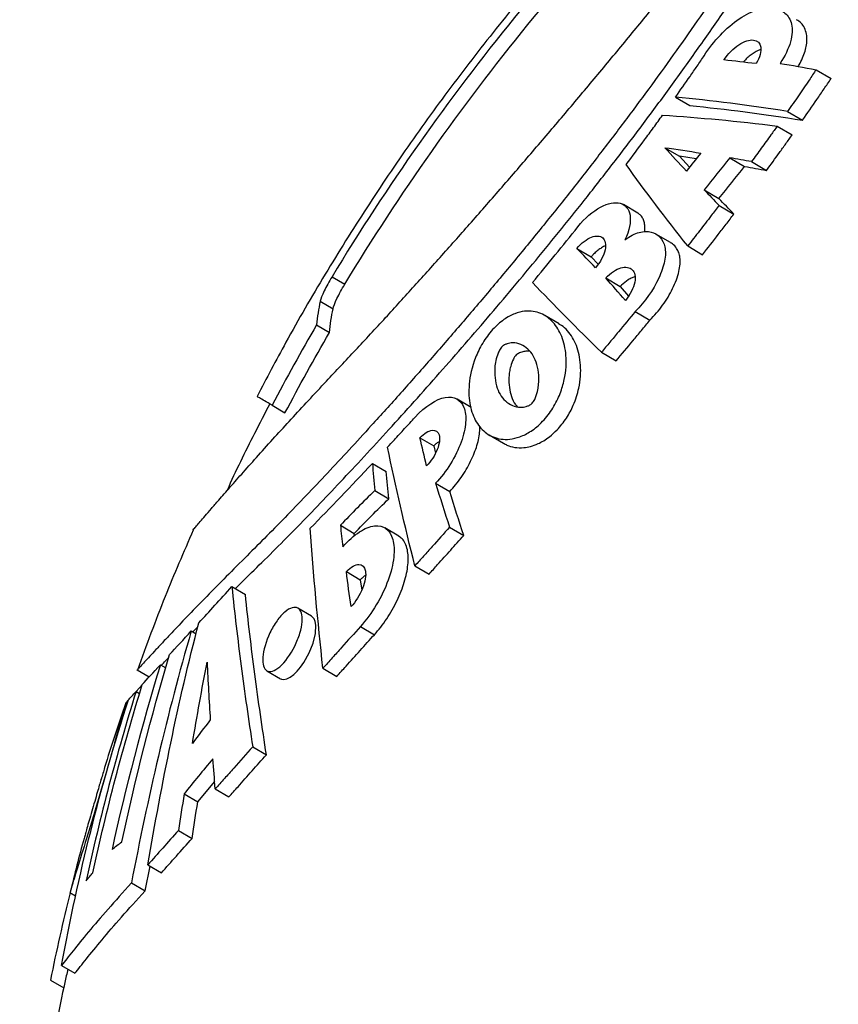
# Model space of a CAD drawing. Header units: millimetres. Extents: x 10 to 412, y 8 to 584.
# Tile 36 of 83: x 152 to 163, y 467 to 480. Entities that reach past the tile are written whole.
import ezdxf

# ---------------------------------------------------------------- set-up
doc = ezdxf.new("R2010")
doc.units = ezdxf.units.MM
doc.layers.add('DETAIL', color=3, linetype='Continuous')
doc.layers.add('OUTLINE', color=7, linetype='Continuous', lineweight=25)

msp = doc.modelspace()

# ---------------------------------------------------------------- linework, layer by layer
at = {"layer": 'DETAIL'}
for p, q in [((156.05683, 476.73458), (156.23065, 476.63239)), ((155.89625, 476.4018), (156.07051, 476.29936)), ((156.44307, 471.98835), (156.63291, 471.87675)), ((153.2565, 470.94987), (153.27783, 470.93733))]:
    msp.add_line(p, q, dxfattribs=at)
at = {"layer": 'OUTLINE'}
for p, q in [((162.62819, 479.54436), (162.83106, 479.42509)), ((160.71919, 479.17309), (160.91437, 479.05835)), ((162.2401, 478.97835), (162.44287, 478.85915)), ((162.10028, 478.77977), (162.30296, 478.66061)), ((160.57488, 478.48569), (160.77134, 478.37019)), ((160.77134, 478.37019), (160.90964, 478.22065)), ((161.00084, 478.3355), (160.77134, 478.37019)), ((161.45622, 478.34819), (161.65706, 478.23012)), ((161.75189, 478.29614), (161.95425, 478.17717)), ((161.10802, 477.91329), (161.30836, 477.79552)), ((160.20765, 477.59781), (160.01194, 477.71287)), ((161.30974, 477.70308), (161.51152, 477.58446)), ((160.65178, 477.19737), (160.45311, 477.31416)), ((159.37966, 477.11833), (159.57414, 477.004)), ((160.88481, 477.15209), (161.08589, 477.03388)), ((159.57414, 477.004), (159.67009, 476.90565)), ((159.77183, 476.71844), (159.96883, 476.60263)), ((159.96883, 476.60263), (160.08318, 476.47246)), ((160.17265, 476.26312), (160.37227, 476.14576)), ((159.13777, 476.09467), (158.94323, 476.20904)), ((155.84721, 476.08107), (156.02315, 475.97763)), ((159.71323, 475.70846), (159.91178, 475.59172)), ((157.94771, 474.96085), (157.75636, 475.07333)), ((155.24259, 474.98973), (155.41846, 474.88633)), ((157.24945, 474.54954), (157.43959, 474.43776)), ((158.18922, 474.58771), (158.38279, 474.47391)), ((157.43959, 474.43776), (157.46272, 474.34135)), ((156.60514, 474.20125), (156.7933, 474.09063)), ((157.46262, 473.93273), (157.65436, 473.82001)), ((156.6381, 473.83271), (156.82684, 473.72175)), ((156.17062, 473.36144), (156.35821, 473.25116)), ((156.96247, 473.21555), (156.77277, 473.32707)), ((157.65224, 473.33684), (157.84535, 473.22331)), ((156.36175, 473.22001), (156.35821, 473.25116)), ((157.18176, 472.81078), (157.37358, 472.69801)), ((156.252, 472.73206), (156.44053, 472.62122)), ((154.6984, 472.53006), (154.88168, 472.42231)), ((156.44053, 472.62122), (156.4594, 472.47981)), ((155.78061, 472.12665), (155.59385, 472.23645)), ((154.16985, 471.91331), (154.23586, 471.98209)), ((154.14698, 471.92675), (154.2126, 471.88818)), ((153.72736, 471.46853), (153.80083, 471.42533)), ((153.41341, 471.3977), (153.5757, 471.30229)), ((155.17361, 471.38652), (155.35981, 471.27705)), ((155.93325, 471.42094), (156.12178, 471.31011)), ((153.48164, 471.1975), (153.39912, 471.10685)), ((153.39844, 471.10725), (153.44576, 471.07943)), ((154.98028, 470.35546), (155.16663, 470.24591)), ((152.92408, 469.91671), (152.92613, 469.92594)), ((154.23441, 469.6066), (154.46432, 469.88632)), ((154.04987, 469.71509), (154.23441, 469.6066)), ((154.4722, 469.7836), (154.6576, 469.67461)), ((153.97341, 469.22093), (154.15812, 469.11234)), ((153.51899, 468.39879), (153.58649, 468.73594)), ((153.55685, 468.75336), (153.74123, 468.64497)), ((153.33469, 468.50714), (153.51899, 468.39879)), ((152.50053, 468.3759), (152.57678, 468.33107)), ((152.38607, 467.38827), (152.56837, 467.28109)), ((152.23463, 467.18913), (152.41695, 467.08195))]:
    msp.add_line(p, q, dxfattribs=at)
at = {"layer": 'OUTLINE', "flags": 128}
msp.add_lwpolyline([(155.36069, 471.27855), (155.36983, 471.27216), (155.4049, 471.26647), (155.44559, 471.27539), (155.49106, 471.29876), (155.53742, 471.33423), (155.58553, 471.38177), (155.63025, 471.43569), (155.67367, 471.49746), (155.74657, 471.62804), (155.8003, 471.76192), (155.83202, 471.89095), (155.83786, 472.00573), (155.82942, 472.05452), (155.81343, 472.09289), (155.78061, 472.12665), (155.78061, 472.12665)], dxfattribs=at)
at = {"layer": 'OUTLINE'}
for points, knots in [([(161.39834, 483.44035), (161.13855, 483.19649), (160.60725, 482.69778), (159.84563, 481.91107), (159.10763, 481.09568), (158.40874, 480.26526), (157.74601, 479.41895), (157.11797, 478.55513), (156.52228, 477.67284), (155.95878, 476.76984), (155.46182, 475.91607), (155.16828, 475.35504), (155.03955, 475.10899)], [0, 0, 0, 0, 0.10146817, 0.20751136, 0.31173996, 0.4146395, 0.51656076, 0.61781726, 0.71874797, 0.8196831, 0.9209205, 1, 1, 1, 1]), ([(161.47493, 483.39458), (160.41728, 482.41088), (159.4385, 481.36277), (157.63142, 479.14363), (156.80468, 477.97132), (156.05683, 476.73458)], [0, 0, 0, 0, 0.5, 0.5, 1, 1, 1, 1]), ([(156.23065, 476.63239), (156.60255, 477.24721), (156.9957, 477.84846), (157.82443, 479.02383), (158.26117, 479.59887), (159.6242, 481.26859), (160.60408, 482.31311), (161.6561, 483.28807)], [0, 0, 0, 0, 0.25, 0.25, 0.5, 0.5, 1, 1, 1, 1]), ([(162.73788, 482.85392), (162.65421, 482.71825), (162.4868, 482.44682), (162.22348, 482.02727), (161.94902, 481.59753), (161.66217, 481.15838), (161.36339, 480.71177), (161.05291, 480.25897), (160.73092, 479.80154), (160.39814, 479.34073), (160.05551, 478.87815), (159.70363, 478.41512), (159.34358, 477.95274), (158.97062, 477.48484), (158.58563, 477.01293), (158.19008, 476.53865), (157.79036, 476.06926), (157.38827, 475.60632), (156.98581, 475.15168), (156.61931, 474.74532), (156.28916, 474.38513), (155.99436, 474.06836), (155.70366, 473.76065), (155.41748, 473.46435), (155.13783, 473.18084), (154.8568, 472.90091), (154.58213, 472.6264), (154.31919, 472.35867), (154.08293, 472.11434), (153.9007, 471.92292), (153.76469, 471.77837), (153.66464, 471.67113), (153.57931, 471.57897), (153.51045, 471.50412), (153.45815, 471.44689), (153.4242, 471.40972), (153.40857, 471.39215), (153.41347, 471.39782), (153.41349, 471.39784)], [0, 0, 0, 0, 0.028767, 0.05755679, 0.08632641, 0.1158534, 0.14540103, 0.17492968, 0.20524602, 0.23558318, 0.26590092, 0.29694642, 0.32801276, 0.35905888, 0.39231732, 0.42560103, 0.4588586, 0.49310871, 0.52738767, 0.56163357, 0.58798724, 0.61435668, 0.64070783, 0.66774903, 0.69481083, 0.7218475, 0.75270478, 0.78355884, 0.8152367, 0.84691041, 0.86751474, 0.88813772, 0.9087398, 0.93013596, 0.95155627, 0.9729509, 0.99986898, 1, 1, 1, 1]), ([(154.17005, 473.29628), (154.16972, 473.2959), (154.16624, 473.2918), (154.18041, 473.30849), (154.21303, 473.34685), (154.26573, 473.40863), (154.33306, 473.48719), (154.41734, 473.58498), (154.52882, 473.71351), (154.67214, 473.8774), (154.85289, 474.08202), (155.05627, 474.30965), (155.27452, 474.55131), (155.50221, 474.80071), (155.73619, 475.05462), (156.02484, 475.36537), (156.37403, 475.73696), (156.77517, 476.16776), (157.17509, 476.60721), (157.57289, 477.05041), (157.97835, 477.50851), (158.39022, 477.97997), (158.80717, 478.46358), (159.22439, 478.95376), (159.6407, 479.44926), (160.05513, 479.94877), (160.46981, 480.45477), (160.88353, 480.96615), (161.2955, 481.48125), (161.67134, 481.95576), (162.01246, 482.38925), (162.21662, 482.64945), (162.3188, 482.77968)], [0, 0, 0, 0, 0.00249603, 0.02649699, 0.050499, 0.0720764, 0.09365532, 0.11575977, 0.13786619, 0.16741964, 0.19697904, 0.22737314, 0.25777245, 0.28590714, 0.3140699, 0.34221254, 0.38556995, 0.42893435, 0.46981065, 0.51072523, 0.55161005, 0.59363493, 0.63569014, 0.67771852, 0.7197898, 0.76188668, 0.80395785, 0.84701354, 0.89009671, 0.93314926, 0.96654335, 1, 1, 1, 1]), ([(154.74684, 472.50158), (154.80703, 472.56181), (154.95417, 472.70904), (155.2139, 472.96401), (155.51211, 473.26217), (155.81805, 473.57758), (156.1304, 473.90556), (156.45359, 474.25113), (156.7867, 474.61311), (157.12848, 474.99057), (157.47309, 475.3773), (157.81923, 475.77207), (158.16563, 476.17383), (158.51508, 476.5864), (158.86643, 477.00919), (159.21848, 477.44156), (159.58135, 477.89694), (159.95329, 478.37535), (160.33229, 478.87612), (160.70713, 479.38532), (161.07605, 479.90161), (161.43772, 480.42301), (161.77463, 480.92325), (162.0872, 481.40049), (162.37787, 481.85498), (162.65967, 482.30449), (162.83894, 482.59604), (162.92857, 482.74181)], [0, 0, 0, 0, 0.02696882, 0.06592892, 0.10489237, 0.1428001, 0.18074191, 0.21865535, 0.25765398, 0.29668169, 0.33568367, 0.37420454, 0.41274922, 0.45127173, 0.49064226, 0.53003628, 0.56940722, 0.61344586, 0.65751753, 0.70155519, 0.7468989, 0.79228106, 0.83762178, 0.87795565, 0.91828904, 0.95914501, 1, 1, 1, 1]), ([(161.10948, 479.73437), (161.16966, 479.83392), (161.2456, 479.92945), (161.40946, 480.10071), (161.49805, 480.17671), (161.6719, 480.29536), (161.75773, 480.33741), (161.91414, 480.38349), (161.98429, 480.38899), (162.10836, 480.37202), (162.16176, 480.34946), (162.2468, 480.27718), (162.27863, 480.22719), (162.30888, 480.0968), (162.30634, 480.01504), (162.25404, 479.831), (162.20404, 479.72941), (162.13844, 479.63056)], [0, 0, 0, 0, 0.125, 0.125, 0.25, 0.25, 0.375, 0.375, 0.5, 0.5, 0.625, 0.625, 0.75, 0.75, 0.875, 0.875, 1, 1, 1, 1]), ([(162.38399, 479.58734), (162.38824, 479.59424), (162.41205, 479.63282), (162.44528, 479.70375), (162.47964, 479.79648), (162.499, 479.8826), (162.5046, 479.95974), (162.49759, 480.03887), (162.47188, 480.11412), (162.42713, 480.18122), (162.3834, 480.20827), (162.36205, 480.22148)], [0, 0, 0, 0, 0.02306793, 0.12911372, 0.23553884, 0.34199388, 0.4445483, 0.54717852, 0.70035062, 0.8537282, 1, 1, 1, 1]), ([(161.37629, 479.67606), (161.42879, 479.75989), (161.50548, 479.83578), (161.65254, 479.93142), (161.7228, 479.95293), (161.83031, 479.94134), (161.86733, 479.90855), (161.88576, 479.79355), (161.86426, 479.71042), (161.81195, 479.62628)], [0, 0, 0, 0, 0.25, 0.25, 0.5, 0.5, 0.75, 0.75, 1, 1, 1, 1]), ([(160.71919, 479.17309), (160.78536, 479.26638), (160.85098, 479.35982), (160.916, 479.45333), (160.94854, 479.50013), (160.98094, 479.54696), (161.01318, 479.59379), (161.04543, 479.64064), (161.07753, 479.6875), (161.10948, 479.73437)], [0, 0, 0, 0, 0.000345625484, 0.000345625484, 0.000345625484, 0.000518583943, 0.000518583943, 0.000518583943, 0.000691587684, 0.000691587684, 0.000691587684, 0.000691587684]), ([(161.87748, 479.81758), (161.8618, 479.81185), (161.82796, 479.79948), (161.77419, 479.7684), (161.71942, 479.72749), (161.67298, 479.68783), (161.64873, 479.65717), (161.63985, 479.64594)], [0, 0, 0, 0, 0.20520765, 0.44283718, 0.65402095, 0.87332543, 1, 1, 1, 1]), ([(162.62819, 479.54436), (162.59643, 479.4971), (162.56453, 479.44987), (162.53249, 479.40266), (162.4844, 479.33181), (162.43598, 479.26103), (162.38725, 479.19032), (162.33851, 479.11958), (162.28946, 479.04892), (162.2401, 478.97835)], [0, 0, 0, 0, 0.000173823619, 0.000173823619, 0.000173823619, 0.000434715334, 0.000434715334, 0.000434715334, 0.000695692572, 0.000695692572, 0.000695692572, 0.000695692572]), ([(162.44287, 478.85914), (162.50867, 478.95316), (162.57393, 479.04734), (162.63861, 479.14164), (162.67097, 479.18882), (162.70319, 479.23603), (162.73526, 479.28327), (162.76734, 479.33051), (162.79928, 479.37779), (162.83106, 479.4251)], [0, 0, 0, 0, 0.000347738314, 0.000347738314, 0.000347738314, 0.00052169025, 0.00052169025, 0.00052169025, 0.000695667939, 0.000695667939, 0.000695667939, 0.000695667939]), ([(160.04881, 478.25722), (160.13248, 478.36808), (160.21554, 478.47935), (160.2979, 478.59093), (160.33914, 478.64679), (160.3802, 478.70274), (160.42109, 478.75876), (160.46198, 478.81479), (160.5027, 478.87091), (160.54323, 478.92708)], [0, 0, 0, 0, 0.000416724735, 0.000416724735, 0.000416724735, 0.000625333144, 0.000625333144, 0.000625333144, 0.000834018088, 0.000834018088, 0.000834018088, 0.000834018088]), ([(162.10028, 478.77977), (162.07163, 478.73934), (162.04288, 478.69895), (162.01403, 478.65859), (161.97076, 478.59803), (161.92727, 478.53755), (161.88358, 478.47715), (161.83988, 478.41673), (161.79598, 478.35639), (161.75189, 478.29614)], [0, 0, 0, 0, 0.00014984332, 0.00014984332, 0.00014984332, 0.00037466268, 0.00037466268, 0.00037466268, 0.000599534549, 0.000599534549, 0.000599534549, 0.000599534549]), ([(161.95425, 478.17717), (162.01308, 478.25743), (162.07157, 478.33786), (162.12968, 478.41842), (162.15875, 478.45871), (162.18772, 478.49904), (162.2166, 478.53941), (162.24548, 478.57978), (162.27427, 478.62018), (162.30296, 478.66061)], [0, 0, 0, 0, 0.000299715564, 0.000299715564, 0.000299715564, 0.000449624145, 0.000449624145, 0.000449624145, 0.000599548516, 0.000599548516, 0.000599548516, 0.000599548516]), ([(159.39328, 477.412), (159.48789, 477.53083), (159.59869, 477.62404), (159.80319, 477.73358), (159.89638, 477.75074), (160.0385, 477.7121), (160.08694, 477.65669), (160.11608, 477.48214), (160.09466, 477.3622), (160.03289, 477.23326)], [0, 0, 0, 0, 0.25, 0.25, 0.5, 0.5, 0.75, 0.75, 1, 1, 1, 1]), ([(160.2999, 477.348), (160.30011, 477.34922), (160.30452, 477.37486), (160.3031, 477.42014), (160.29464, 477.48122), (160.27278, 477.53429), (160.24399, 477.57408), (160.21742, 477.58979), (160.20667, 477.59615)], [0, 0, 0, 0, 0.00961531, 0.2013817, 0.40673991, 0.61217839, 0.84299186, 1, 1, 1, 1]), ([(161.30974, 477.70309), (161.27471, 477.65694), (161.23959, 477.61086), (161.20437, 477.56483), (161.15152, 477.49577), (161.09846, 477.42685), (161.04521, 477.35807), (160.99194, 477.28927), (160.93847, 477.2206), (160.88481, 477.15209)], [0, 0, 0, 0, 0.000173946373, 0.000173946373, 0.000173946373, 0.000434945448, 0.000434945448, 0.000434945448, 0.000696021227, 0.000696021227, 0.000696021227, 0.000696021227]), ([(161.08589, 477.03388), (161.15751, 477.12511), (161.22882, 477.2166), (161.29975, 477.30834), (161.33523, 477.35424), (161.37062, 477.40019), (161.40591, 477.44621), (161.44121, 477.49223), (161.47642, 477.53832), (161.51152, 477.58446)], [0, 0, 0, 0, 0.000347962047, 0.000347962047, 0.000347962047, 0.000522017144, 0.000522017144, 0.000522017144, 0.0006960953, 0.0006960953, 0.0006960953, 0.0006960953]), ([(160.03289, 477.23326), (160.10052, 477.2869), (160.1672, 477.32042), (160.28784, 477.35296), (160.34206, 477.35257), (160.48159, 477.31675), (160.55054, 477.2482), (160.58598, 477.08542), (160.58466, 477.01886), (160.55569, 476.87403), (160.52814, 476.79459), (160.4161, 476.55519), (160.30333, 476.39277), (160.17264, 476.26312)], [0, 0, 0, 0, 0.125, 0.125, 0.25, 0.25, 0.5, 0.5, 0.625, 0.625, 0.75, 0.75, 1, 1, 1, 1]), ([(159.37966, 477.11833), (159.44315, 477.19338), (159.51656, 477.24696), (159.64283, 477.29533), (159.69713, 477.29129), (159.76453, 477.2311), (159.77823, 477.17289), (159.74628, 477.02345), (159.69833, 476.93136), (159.63432, 476.85659)], [0, 0, 0, 0, 0.25, 0.25, 0.5, 0.5, 0.75, 0.75, 1, 1, 1, 1]), ([(160.37227, 476.14576), (160.40261, 476.17745), (160.46333, 476.24083), (160.54566, 476.34765), (160.619, 476.45886), (160.68251, 476.57472), (160.73328, 476.69215), (160.76782, 476.80498), (160.78359, 476.90706), (160.78187, 476.99328), (160.76436, 477.06415), (160.73091, 477.1281), (160.69361, 477.17397), (160.6592, 477.19028), (160.65014, 477.19457)], [0, 0, 0, 0, 0.086411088, 0.172879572, 0.259049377, 0.345218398, 0.43605017, 0.526828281, 0.611544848, 0.696245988, 0.773656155, 0.851149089, 0.960805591, 1, 1, 1, 1]), ([(159.769, 477.15332), (159.76453, 477.1518), (159.74375, 477.14474), (159.70518, 477.12203), (159.65484, 477.0855), (159.61094, 477.04554), (159.5848, 477.01603), (159.57414, 477.004)], [0, 0, 0, 0, 0.07347133, 0.34147843, 0.5808055, 0.82915094, 1, 1, 1, 1]), ([(159.77183, 476.71844), (159.83968, 476.78913), (159.91421, 476.83551), (160.04218, 476.87231), (160.09668, 476.86346), (160.16574, 476.7962), (160.18064, 476.73657), (160.15059, 476.58277), (160.10354, 476.49016), (160.03866, 476.41373)], [0, 0, 0, 0, 0.25, 0.25, 0.5, 0.5, 0.75, 0.75, 1, 1, 1, 1]), ([(156.05683, 476.73458), (156.0162, 476.66739), (155.97918, 476.59997), (155.92248, 476.48294), (155.90315, 476.43389), (155.89626, 476.4018)], [0, 0, 0, 0, 0.5, 0.5, 1, 1, 1, 1]), ([(160.17039, 476.73509), (160.15775, 476.73113), (160.12717, 476.72154), (160.06474, 476.68667), (160.00858, 476.64296), (159.97447, 476.60835), (159.96883, 476.60263)], [0, 0, 0, 0, 0.19936603, 0.48255009, 0.91435356, 1, 1, 1, 1]), ([(156.07051, 476.29936), (156.07726, 476.33154), (156.09629, 476.38021), (156.15269, 476.49713), (156.19, 476.56519), (156.23065, 476.63239)], [0, 0, 0, 0, 0.5, 0.5, 1, 1, 1, 1]), ([(158.91578, 474.77252), (158.86441, 474.71865), (158.81134, 474.67487), (158.70658, 474.60558), (158.65636, 474.5808), (158.51081, 474.5275), (158.42609, 474.52137), (158.27575, 474.54226), (158.21157, 474.56953), (158.09973, 474.64943), (158.05285, 474.70214), (157.97823, 474.8284), (157.94987, 474.90319), (157.91574, 475.07316), (157.90947, 475.16881), (157.92846, 475.38579), (157.95373, 475.50709), (158.03025, 475.70162), (158.06279, 475.76915), (158.1412, 475.89925), (158.1872, 475.96177), (158.28627, 476.07075), (158.33852, 476.11642), (158.44024, 476.18766), (158.48914, 476.21328), (158.63058, 476.26822), (158.71341, 476.27461), (158.86095, 476.25326), (158.9246, 476.22533), (159.03682, 476.14357), (159.08437, 476.08992), (159.16153, 475.9622), (159.19173, 475.88741), (159.2309, 475.71467), (159.2398, 475.61893), (159.2292, 475.45495), (159.22159, 475.39774), (159.19578, 475.27765), (159.17727, 475.21389), (159.12679, 475.08443), (159.094, 475.01703), (159.01442, 474.88832), (158.96715, 474.8264), (158.91578, 474.77252)], [0, 0, 0, 0, 0.03125, 0.03125, 0.0625, 0.0625, 0.125, 0.125, 0.1875, 0.1875, 0.25, 0.25, 0.3125, 0.3125, 0.375, 0.375, 0.4375, 0.4375, 0.46875, 0.46875, 0.5, 0.5, 0.53125, 0.53125, 0.5625, 0.5625, 0.625, 0.625, 0.6875, 0.6875, 0.75, 0.75, 0.8125, 0.8125, 0.875, 0.875, 0.90625, 0.90625, 0.9375, 0.9375, 0.96875, 0.96875, 1, 1, 1, 1]), ([(160.17264, 476.26312), (160.09649, 476.17007), (160.02011, 476.07733), (159.94355, 475.98491), (159.90525, 475.93868), (159.86691, 475.89252), (159.82852, 475.84645), (159.79013, 475.80037), (159.75169, 475.75437), (159.71323, 475.70846)], [0, 0, 0, 0, 0.000361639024, 0.000361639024, 0.000361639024, 0.000542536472, 0.000542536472, 0.000542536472, 0.000723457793, 0.000723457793, 0.000723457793, 0.000723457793]), ([(159.91178, 475.59173), (159.98886, 475.68339), (160.06579, 475.7754), (160.14253, 475.86771), (160.18092, 475.91389), (160.21926, 475.96015), (160.25755, 476.00649), (160.29584, 476.05284), (160.33408, 476.09926), (160.37227, 476.14577)], [0, 0, 0, 0, 0.000361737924, 0.000361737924, 0.000361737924, 0.00054268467, 0.00054268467, 0.00054268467, 0.000723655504, 0.000723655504, 0.000723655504, 0.000723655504]), ([(159.11231, 474.65698), (159.13469, 474.68176), (159.17943, 474.73131), (159.2392, 474.81548), (159.29056, 474.90285), (159.33806, 475.00158), (159.37786, 475.10918), (159.41308, 475.24349), (159.4329, 475.38868), (159.4324, 475.54018), (159.41282, 475.67844), (159.37558, 475.80213), (159.32287, 475.91101), (159.25451, 476.00244), (159.19201, 476.06417), (159.14765, 476.08639), (159.13625, 476.0921)], [0, 0, 0, 0, 0.04309192, 0.08619133, 0.12902396, 0.17190584, 0.23014349, 0.28848677, 0.38021366, 0.47212491, 0.56896667, 0.66616032, 0.76313277, 0.8639597, 0.96502907, 1, 1, 1, 1]), ([(158.77467, 475.01845), (158.76083, 475.00376), (158.74625, 474.99507), (158.71915, 474.98253), (158.70595, 474.97779), (158.66795, 474.96659), (158.64433, 474.96315), (158.57738, 474.96195), (158.53926, 474.97292), (158.43466, 475.01924), (158.378, 475.07), (158.29669, 475.20698), (158.27224, 475.29608), (158.26311, 475.45233), (158.26422, 475.50874), (158.28102, 475.60292), (158.28962, 475.63655), (158.30813, 475.68901), (158.3152, 475.70681), (158.3318, 475.74269), (158.34192, 475.76177), (158.36893, 475.7917), (158.38341, 475.80168), (158.41001, 475.81516), (158.42279, 475.82022), (158.46022, 475.8325), (158.48367, 475.83646), (158.54884, 475.83876), (158.58667, 475.82806), (158.68959, 475.78217), (158.74637, 475.7307), (158.82879, 475.59137), (158.85418, 475.50237), (158.86576, 475.34385), (158.86557, 475.28723), (158.84974, 475.1924), (158.84139, 475.15853), (158.82299, 475.10574), (158.81596, 475.08791), (158.79915, 475.05181), (158.78851, 475.03314), (158.77467, 475.01845)], [0, 0, 0, 0, 0.015625, 0.015625, 0.03125, 0.03125, 0.0625, 0.0625, 0.125, 0.125, 0.25, 0.25, 0.375, 0.375, 0.4375, 0.4375, 0.46875, 0.46875, 0.484375, 0.484375, 0.5, 0.5, 0.515625, 0.515625, 0.53125, 0.53125, 0.5625, 0.5625, 0.625, 0.625, 0.75, 0.75, 0.875, 0.875, 0.9375, 0.9375, 0.96875, 0.96875, 0.984375, 0.984375, 1, 1, 1, 1]), ([(158.74366, 475.72034), (158.72905, 475.72213), (158.69879, 475.72582), (158.64649, 475.71802), (158.60124, 475.70202), (158.56723, 475.68305), (158.54863, 475.66479), (158.53141, 475.6428), (158.50601, 475.59216), (158.48102, 475.52254), (158.46395, 475.44147), (158.45512, 475.34346), (158.4608, 475.2283), (158.49029, 475.10408), (158.52877, 475.01591), (158.56564, 474.97988), (158.5762, 474.96956)], [0, 0, 0, 0, 0.06038796, 0.12505858, 0.18887948, 0.21094607, 0.22960116, 0.24437036, 0.26710659, 0.34599703, 0.41072575, 0.47706696, 0.62371225, 0.77395324, 0.93525452, 1, 1, 1, 1]), ([(155.24259, 474.98973), (155.20636, 475.01103), (155.1339, 475.05363), (155.06957, 475.09144), (155.03638, 475.11096), (155.04005, 475.1088), (155.04133, 475.10805)], [0, 0, 0, 0, 0.28230693, 0.56482819, 0.84712925, 1, 1, 1, 1]), ([(157.18235, 474.82603), (157.32506, 474.98198), (157.47434, 475.07485), (157.71332, 475.11737), (157.80524, 475.06817), (157.86764, 474.90722), (157.87626, 474.83781), (157.8645, 474.67843), (157.84377, 474.58575), (157.77395, 474.3935), (157.72414, 474.29187), (157.6044, 474.09967), (157.53518, 474.00976), (157.46262, 473.93273)], [0, 0, 0, 0, 0.25, 0.25, 0.5, 0.5, 0.625, 0.625, 0.75, 0.75, 0.875, 0.875, 1, 1, 1, 1]), ([(155.21173, 475.008), (155.14249, 474.87497), (154.94117, 474.48817), (154.74772, 474.0939), (154.62991, 473.83007), (154.62876, 473.82749)], [0, 0, 0, 0, 0.34168788, 0.993555, 1, 1, 1, 1]), ([(156.81022, 474.4212), (156.84099, 474.45437), (156.87182, 474.48767), (156.90271, 474.52112), (156.94906, 474.57131), (156.99554, 474.62182), (157.04215, 474.67263), (157.08877, 474.72346), (157.13551, 474.7746), (157.18235, 474.82603)], [0, 0, 0, 0, 0.000149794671, 0.000149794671, 0.000149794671, 0.000374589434, 0.000374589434, 0.000374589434, 0.000599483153, 0.000599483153, 0.000599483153, 0.000599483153]), ([(157.24945, 474.54954), (157.30772, 474.61017), (157.3673, 474.64466), (157.46087, 474.65603), (157.49566, 474.63314), (157.52358, 474.54068), (157.51611, 474.46849), (157.45401, 474.31093), (157.3991, 474.22691), (157.3403, 474.16777)], [0, 0, 0, 0, 0.25, 0.25, 0.5, 0.5, 0.75, 0.75, 1, 1, 1, 1]), ([(157.65436, 473.82001), (157.68122, 473.84973), (157.73492, 473.90918), (157.81074, 474.0107), (157.87988, 474.11832), (157.93986, 474.22897), (157.98867, 474.33905), (158.02639, 474.44673), (158.05134, 474.54936), (158.06448, 474.6375), (158.06323, 474.68544), (158.06271, 474.70545)], [0, 0, 0, 0, 0.11510385, 0.23017748, 0.34543994, 0.46070904, 0.57337868, 0.68607806, 0.80160361, 0.91716751, 1, 1, 1, 1]), ([(158.38439, 474.47662), (158.39937, 474.46713), (158.44418, 474.43875), (158.5346, 474.41487), (158.64353, 474.40978), (158.75145, 474.42883), (158.84325, 474.46135), (158.92945, 474.50709), (159.01691, 474.56556), (159.07746, 474.62358), (159.11231, 474.65698)], [0, 0, 0, 0, 0.09120231, 0.27264196, 0.45384822, 0.5792272, 0.70439929, 0.79254543, 0.88056972, 1, 1, 1, 1]), ([(157.51023, 474.49427), (157.49924, 474.48802), (157.47616, 474.4749), (157.45216, 474.45052), (157.43959, 474.43776)], [0, 0, 0, 0, 0.4762932, 1, 1, 1, 1]), ([(156.20356, 473.0682), (156.27874, 473.1546), (156.35505, 473.22244), (156.50152, 473.31836), (156.57113, 473.34583), (156.75468, 473.3674), (156.84564, 473.3), (156.90021, 473.10314), (156.90512, 473.02015), (156.88462, 472.8328), (156.85875, 472.72553), (156.77837, 472.50511), (156.72331, 472.3902), (156.59327, 472.17355), (156.5196, 472.07349), (156.44307, 471.98836)], [0, 0, 0, 0, 0.125, 0.125, 0.25, 0.25, 0.5, 0.5, 0.625, 0.625, 0.75, 0.75, 0.875, 0.875, 1, 1, 1, 1]), ([(157.65223, 473.33684), (157.5733, 473.24832), (157.4946, 473.16022), (157.4162, 473.07257), (157.37697, 473.02871), (157.33782, 472.98497), (157.29875, 472.94134), (157.25967, 472.89771), (157.22067, 472.85418), (157.18176, 472.81078)], [0, 0, 0, 0, 0.000374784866, 0.000374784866, 0.000374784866, 0.000562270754, 0.000562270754, 0.000562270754, 0.000749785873, 0.000749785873, 0.000749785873, 0.000749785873]), ([(154.17248, 473.29525), (154.04261, 472.99563), (153.77161, 472.37038), (153.53732, 471.73044), (153.4153, 471.39717)], [0, 0, 0, 0, 0.47919974, 1, 1, 1, 1]), ([(156.63291, 471.87675), (156.66158, 471.91002), (156.71891, 471.97655), (156.80069, 472.09121), (156.87597, 472.21342), (156.94222, 472.33996), (156.99722, 472.46687), (157.04071, 472.59192), (157.0713, 472.71246), (157.08923, 472.82856), (157.09271, 472.93562), (157.0814, 473.03412), (157.05351, 473.11683), (157.01398, 473.18016), (156.97738, 473.20291), (156.96102, 473.21308)], [0, 0, 0, 0, 0.07405423, 0.148093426, 0.222226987, 0.296364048, 0.369256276, 0.442167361, 0.517062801, 0.591987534, 0.672446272, 0.752932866, 0.840889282, 0.928863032, 1, 1, 1, 1]), ([(157.37358, 472.69801), (157.41257, 472.74132), (157.45165, 472.78475), (157.4908, 472.82828), (157.54955, 472.89361), (157.60849, 472.9592), (157.66757, 473.02503), (157.72668, 473.09088), (157.78594, 473.15698), (157.84535, 473.22331)], [0, 0, 0, 0, 0.000187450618, 0.000187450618, 0.000187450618, 0.000468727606, 0.000468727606, 0.000468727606, 0.00075010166, 0.00075010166, 0.00075010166, 0.00075010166]), ([(156.252, 472.73205), (156.31348, 472.79662), (156.37459, 472.82976), (156.46754, 472.83001), (156.50008, 472.79726), (156.52054, 472.68164), (156.50775, 472.5959), (156.43583, 472.41527), (156.37657, 472.32168), (156.31476, 472.25734)], [0, 0, 0, 0, 0.25, 0.25, 0.5, 0.5, 0.75, 0.75, 1, 1, 1, 1]), ([(156.51337, 472.68318), (156.50001, 472.67375), (156.476, 472.65681), (156.45143, 472.63216), (156.44053, 472.62122)], [0, 0, 0, 0, 0.55631503, 1, 1, 1, 1]), ([(154.6984, 472.53006), (154.71459, 472.35152), (154.73567, 472.17119), (154.77795, 471.81048), (154.80047, 471.62962), (154.8717, 471.08569), (154.92408, 470.72128), (154.98028, 470.35546)], [0, 0, 0, 0, 0.25, 0.25, 0.5, 0.5, 1, 1, 1, 1]), ([(155.16663, 470.24591), (155.11005, 470.61193), (155.05726, 470.97658), (154.98537, 471.52092), (154.96262, 471.70192), (154.91987, 472.06294), (154.89887, 472.24331), (154.88168, 472.42231)], [0, 0, 0, 0, 0.5, 0.5, 0.75, 0.75, 1, 1, 1, 1]), ([(155.59385, 472.23645), (155.63646, 472.2114), (155.65738, 472.14636), (155.64758, 472.00557), (155.63751, 471.95265), (155.60374, 471.83919), (155.58014, 471.77949), (155.49473, 471.60682), (155.41809, 471.50224), (155.27729, 471.38025), (155.21473, 471.36236), (155.13276, 471.41051), (155.11264, 471.47673), (155.12537, 471.66301), (155.15957, 471.78621), (155.2425, 471.95977), (155.27529, 472.01586), (155.34504, 472.11311), (155.38167, 472.15391), (155.48749, 472.24453), (155.55123, 472.2615), (155.59385, 472.23645)], [0, 0, 0, 0, 0.125, 0.125, 0.1875, 0.1875, 0.25, 0.25, 0.375, 0.375, 0.5, 0.5, 0.625, 0.625, 0.75, 0.75, 0.8125, 0.8125, 0.875, 0.875, 1, 1, 1, 1]), ([(156.44307, 471.98836), (156.35678, 471.89237), (156.27111, 471.79707), (156.18616, 471.70254), (156.14365, 471.65523), (156.10132, 471.60811), (156.05916, 471.56118), (156.017, 471.51424), (155.97503, 471.46749), (155.93324, 471.42094)], [0, 0, 0, 0, 0.000430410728, 0.000430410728, 0.000430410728, 0.000645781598, 0.000645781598, 0.000645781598, 0.000861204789, 0.000861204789, 0.000861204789, 0.000861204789]), ([(156.12178, 471.31011), (156.16362, 471.35654), (156.20565, 471.40317), (156.24787, 471.44999), (156.31123, 471.52025), (156.37501, 471.59096), (156.43917, 471.66207), (156.50337, 471.73322), (156.56796, 471.80479), (156.63291, 471.87675)], [0, 0, 0, 0, 0.000215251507, 0.000215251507, 0.000215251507, 0.000538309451, 0.000538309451, 0.000538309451, 0.000861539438, 0.000861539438, 0.000861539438, 0.000861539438]), ([(153.74154, 471.46019), (153.75962, 471.47973), (153.78718, 471.50953), (153.82773, 471.55272), (153.84169, 471.56759)], [0, 0, 0, 0, 0.65556938, 1, 1, 1, 1]), ([(153.2565, 470.94987), (153.25558, 470.94888), (153.25246, 470.93921), (153.24199, 470.90331), (153.2345, 470.87662), (153.20615, 470.77409), (153.17898, 470.67433), (153.11208, 470.43237), (153.07174, 470.28815), (152.98384, 469.98065), (152.93546, 469.81455), (152.86222, 469.56766), (152.83726, 469.48423), (152.78865, 469.3229), (152.76481, 469.24433), (152.69488, 469.01501), (152.65173, 468.87505), (152.57826, 468.63674), (152.54901, 468.54183), (152.50936, 468.41075), (152.49953, 468.37648), (152.50053, 468.3759)], [0, 0, 0, 0, 0.0625, 0.0625, 0.125, 0.125, 0.25, 0.25, 0.375, 0.375, 0.5, 0.5, 0.5625, 0.5625, 0.625, 0.625, 0.75, 0.75, 0.875, 0.875, 1, 1, 1, 1]), ([(153.25414, 470.9398), (153.15571, 470.65229), (153.03918, 470.31188), (152.93961, 469.96623), (152.92414, 469.91253)], [0, 0, 0, 0, 0.84463441, 1, 1, 1, 1]), ([(153.29443, 470.99159), (153.2856, 470.98186), (153.2642, 470.95826), (153.25935, 470.95298), (153.2565, 470.94987)], [0, 0, 0, 0, 0.41269212, 1, 1, 1, 1]), ([(154.98028, 470.35546), (154.89285, 470.25727), (154.80675, 470.16046), (154.72211, 470.06519), (154.67973, 470.01748), (154.63771, 469.97015), (154.59606, 469.92323), (154.5544, 469.87628), (154.5131, 469.82973), (154.47219, 469.7836)], [0, 0, 0, 0, 0.000493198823, 0.000493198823, 0.000493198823, 0.00074012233, 0.00074012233, 0.00074012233, 0.000987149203, 0.000987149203, 0.000987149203, 0.000987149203]), ([(154.6576, 469.67461), (154.6984, 469.7205), (154.7396, 469.76682), (154.78116, 469.81352), (154.84373, 469.88384), (154.90716, 469.95506), (154.97138, 470.02711), (155.03567, 470.09922), (155.10077, 470.17218), (155.16663, 470.24591)], [0, 0, 0, 0, 0.000246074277, 0.000246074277, 0.000246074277, 0.000616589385, 0.000616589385, 0.000616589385, 0.000987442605, 0.000987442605, 0.000987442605, 0.000987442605]), ([(152.92204, 469.91314), (152.9209, 469.90942), (152.91732, 469.89778), (152.89954, 469.83603), (152.87124, 469.73742), (152.83551, 469.61317), (152.79678, 469.47925), (152.75927, 469.35019), (152.72928, 469.24704), (152.71139, 469.18525), (152.70879, 469.17547), (152.70811, 469.17291)], [0, 0, 0, 0, 0.05685511, 0.17818694, 0.30229158, 0.43037945, 0.5619181, 0.69485304, 0.82645933, 0.95470423, 1, 1, 1, 1]), ([(152.70895, 469.17267), (152.703, 469.15232), (152.62666, 468.8911), (152.5633, 468.62633), (152.50487, 468.38218)], [0, 0, 0, 0, 0.07788449, 1, 1, 1, 1]), ([(153.33468, 468.50714), (153.10626, 468.25591), (152.91006, 468.03236), (152.59314, 467.65263), (152.47201, 467.49924), (152.38607, 467.38827)], [0, 0, 0, 0, 0.5, 0.5, 1, 1, 1, 1]), ([(152.56837, 467.2811), (152.65434, 467.39204), (152.77637, 467.54638), (153.01475, 467.83109), (153.10311, 467.93443), (153.29766, 468.15575), (153.40478, 468.27321), (153.51899, 468.39879)], [0, 0, 0, 0, 0.5, 0.5, 0.75, 0.75, 1, 1, 1, 1]), ([(152.471, 467.33834), (152.45731, 467.27775), (152.36092, 466.85116), (152.21918, 466.04133), (152.06156, 464.9849), (151.95049, 463.98345), (151.87533, 463.04251), (151.82697, 462.08077), (151.82089, 461.43256), (151.81781, 461.10517)], [0, 0, 0, 0, 0.02968111, 0.20896054, 0.39259697, 0.54001107, 0.69029355, 0.84357518, 1, 1, 1, 1])]:
    msp.add_open_spline(points, degree=3, knots=knots, dxfattribs=at)
for points in [[(161.81195, 479.62628), (161.66488, 479.64434), (161.51965, 479.66093), (161.37629, 479.67606)], [(162.13844, 479.63056), (162.29947, 479.60357), (162.46274, 479.57483), (162.62819, 479.54436)], [(162.2401, 478.97835), (161.71154, 479.06039), (161.20456, 479.12531), (160.71919, 479.17309)], [(160.91437, 479.05835), (161.40214, 479.00921), (161.91165, 478.9428), (162.44287, 478.85914)], [(160.54323, 478.92708), (161.04074, 478.89547), (161.55976, 478.84636), (162.10028, 478.77977)], [(160.57488, 478.48568), (160.73504, 478.46328), (160.89756, 478.43906), (161.06241, 478.41303)], [(160.86777, 478.16793), (160.76773, 478.27501), (160.67005, 478.38096), (160.57488, 478.48568)], [(161.06241, 478.41303), (160.99733, 478.33149), (160.93245, 478.24979), (160.86777, 478.16793)], [(160.88481, 477.15209), (160.58471, 477.53019), (160.30465, 477.8992), (160.04881, 478.25722)], [(161.45622, 478.34819), (161.33957, 478.2037), (161.22349, 478.05874), (161.10802, 477.9133)], [(161.75189, 478.29614), (161.65257, 478.31409), (161.55401, 478.33144), (161.45622, 478.34819)], [(161.30836, 477.79552), (161.424, 477.94086), (161.54024, 478.08572), (161.65706, 478.23012)], [(161.65706, 478.23012), (161.75535, 478.21308), (161.85442, 478.19543), (161.95425, 478.17717)], [(161.10802, 477.9133), (161.17435, 477.84366), (161.2416, 477.77359), (161.30974, 477.70309)], [(161.51152, 477.58446), (161.4429, 477.65524), (161.37517, 477.7256), (161.30836, 477.79552)], [(158.7779, 476.656), (158.98453, 476.90447), (159.19, 477.15666), (159.39328, 477.412)], [(159.63432, 476.85659), (159.54783, 476.94463), (159.46291, 477.0319), (159.37966, 477.11833)], [(159.71323, 475.70846), (159.38251, 476.03374), (159.06984, 476.35004), (158.7779, 476.656)], [(160.03866, 476.41373), (159.94807, 476.51608), (159.85909, 476.61766), (159.77183, 476.71844)], [(155.89626, 476.4018), (155.87393, 476.29791), (155.85764, 476.19097), (155.84721, 476.08107)], [(156.02315, 475.97763), (156.03293, 476.0879), (156.04865, 476.19517), (156.07051, 476.29936)], [(155.84721, 476.08107), (155.63842, 475.72134), (155.43686, 475.35757), (155.24259, 474.98973)], [(155.41846, 474.88633), (155.6126, 475.25396), (155.81417, 475.61772), (156.02315, 475.97763)], [(157.3403, 474.16777), (157.30911, 474.29536), (157.2788, 474.42263), (157.24945, 474.54954)], [(157.18176, 472.81078), (157.04449, 473.35251), (156.91896, 473.88994), (156.81022, 474.4212)], [(155.76164, 473.32029), (156.03385, 473.59814), (156.31613, 473.89287), (156.60514, 474.20125)], [(156.60514, 474.20125), (156.61545, 474.07864), (156.62646, 473.95579), (156.6381, 473.83271)], [(156.82684, 473.72175), (156.81501, 473.84494), (156.80381, 473.9679), (156.7933, 474.09063)], [(157.46262, 473.93273), (157.5237, 473.7349), (157.587, 473.53623), (157.65223, 473.33684)], [(156.6381, 473.83271), (156.47975, 473.67782), (156.32388, 473.52076), (156.17062, 473.36145)], [(156.35821, 473.25116), (156.51175, 473.41018), (156.66801, 473.56701), (156.82684, 473.72175)], [(157.84535, 473.22331), (157.77966, 473.42296), (157.7159, 473.6219), (157.65436, 473.82001)], [(155.93324, 471.42094), (155.86361, 472.05834), (155.80441, 472.69215), (155.76164, 473.32029)], [(156.17062, 473.36145), (156.18121, 473.26383), (156.1922, 473.16608), (156.20356, 473.0682)], [(156.31476, 472.25734), (156.293, 472.41587), (156.27204, 472.57412), (156.252, 472.73205)], [(154.25, 472.03917), (154.38832, 472.19014), (154.53801, 472.35367), (154.6984, 472.53006)], [(153.55686, 468.75336), (153.74805, 469.86026), (153.96624, 470.95928), (154.25, 472.03917)], [(154.14698, 471.92676), (153.81914, 470.80362), (153.55547, 469.66167), (153.33468, 468.50714)], [(153.85256, 471.60542), (153.94189, 471.70301), (154.04009, 471.81013), (154.14698, 471.92676)], [(153.20503, 469.06442), (153.38871, 469.92117), (153.60254, 470.76878), (153.85256, 471.60542)], [(153.72736, 471.46853), (153.47469, 470.64339), (153.25743, 469.80749), (153.07077, 468.96229)], [(153.48128, 471.19854), (153.54893, 471.27299), (153.63096, 471.36304), (153.72736, 471.46853)], [(154.16246, 470.40073), (154.22502, 470.76881), (154.29092, 471.1359), (154.36058, 471.50188)], [(154.36058, 471.50188), (154.37302, 471.24217), (154.3878, 470.98165), (154.40453, 470.72044)], [(152.8108, 468.64455), (152.99828, 469.5068), (153.22022, 470.3586), (153.48128, 471.19854)], [(153.39844, 471.10725), (153.13272, 470.26172), (152.90791, 469.40372), (152.71938, 468.53467)], [(153.2947, 470.99248), (153.31848, 471.01887), (153.35305, 471.05716), (153.39844, 471.10725)], [(152.38607, 467.38827), (152.61307, 468.61188), (152.91172, 469.81452), (153.2947, 470.99248)], [(154.40453, 470.72044), (154.32242, 470.61487), (154.24172, 470.50831), (154.16246, 470.40073)], [(154.44092, 470.19182), (154.30681, 470.03562), (154.17642, 469.87674), (154.04987, 469.71508)], [(154.47219, 469.7836), (154.46133, 469.91982), (154.45089, 470.0559), (154.44092, 470.19182)], [(154.04987, 469.71508), (154.02377, 469.55053), (153.99829, 469.38581), (153.97341, 469.22093)], [(154.15812, 469.11234), (154.18295, 469.27725), (154.20837, 469.442), (154.23441, 469.60659)], [(153.97341, 469.22093), (153.82802, 469.05707), (153.68906, 468.9008), (153.55686, 468.75336)], [(153.07077, 468.96229), (153.11365, 468.99755), (153.1584, 469.03161), (153.20503, 469.06442)], [(153.74123, 468.64497), (153.8735, 468.79237), (154.01258, 468.94858), (154.15812, 469.11234)], [(152.71938, 468.53467), (152.74832, 468.57223), (152.77879, 468.60886), (152.8108, 468.64455)], [(152.50148, 468.37534), (152.40464, 467.9818), (152.3157, 467.5864), (152.23462, 467.18913)]]:
    msp.add_open_spline(points, degree=3, dxfattribs=at)

doc.saveas('drawing.dxf')
